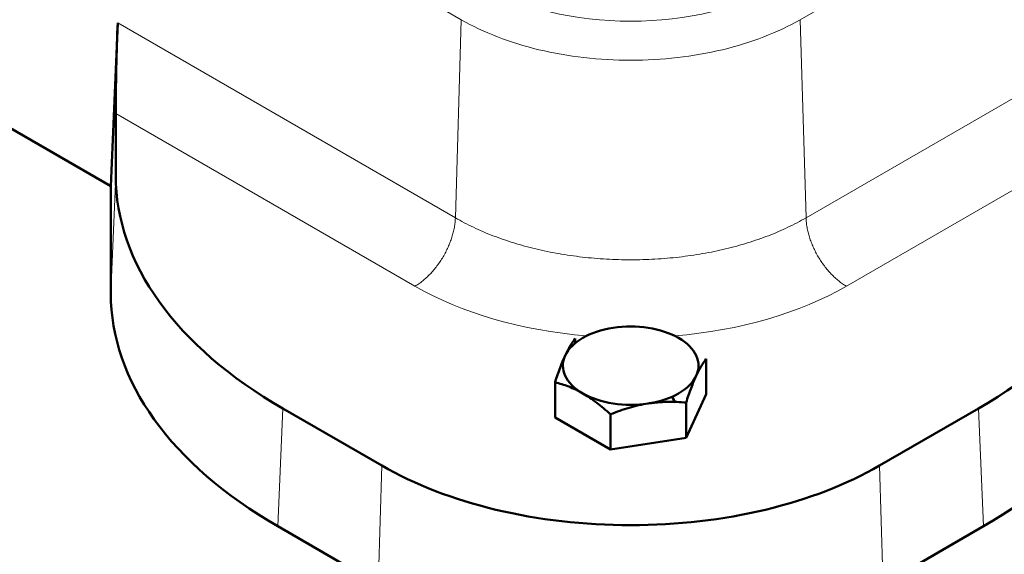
# Model space of a CAD drawing. Header units: millimetres. Extents: x 5 to 579, y 5 to 290.
# Tile 62 of 85: x 343.36 to 357.15, y 175.61 to 183.1. Entities that reach past the tile are written whole.
import ezdxf

# ---------------------------------------------------------------- set-up
doc = ezdxf.new("R2010")
doc.units = ezdxf.units.MM
doc.layers.add('1', color=7, linetype='Continuous', true_color=0xffffff)

msp = doc.modelspace()

# ---------------------------------------------------------------- linework, layer by layer
at = {"layer": '1', "color": 18, "linetype": 'Continuous', "lineweight": 13}
for p, q in [((321.60994, 199.22524), (349.54065, 183.09943)), ((354.28723, 183.09943), (382.21795, 199.22524)), ((344.72841, 183.05386), (349.45813, 180.32315)), ((349.45813, 180.32315), (349.54065, 183.09943)), ((354.36975, 180.32315), (354.28723, 183.09943)), ((354.36975, 180.32315), (359.09947, 183.05386)), ((344.70145, 181.78622), (348.89279, 179.36635)), ((354.93509, 179.36635), (359.12643, 181.78622)), ((344.70145, 180.91593), (344.63161, 179.26623)), ((347.04317, 177.65193), (346.97333, 176.00224)), ((356.78471, 177.65193), (356.85455, 176.00224)), ((348.37841, 175.19101), (348.42779, 176.85252)), ((355.44948, 175.19101), (355.40009, 176.85252))]:
    msp.add_line(p, q, dxfattribs=at)
at = {"layer": '1', "color": 18, "linetype": 'Continuous', "lineweight": 50}
for p, q in [((344.63161, 180.76731), (339.71513, 183.60585)), ((344.63161, 180.76731), (344.72841, 183.05386)), ((344.70145, 180.91593), (344.70145, 181.78622)), ((344.63161, 179.26623), (344.63161, 180.76731)), ((351.13827, 178.63143), (351.13827, 178.56954)), ((352.97353, 177.85341), (352.97353, 178.34752)), ((350.85435, 178.01968), (350.85435, 177.52558)), ((352.68961, 177.24166), (352.97353, 177.85341)), ((347.04317, 177.65193), (348.42779, 176.85252)), ((352.68961, 177.73576), (352.68961, 177.24166)), ((355.40009, 176.85252), (356.78471, 177.65193)), ((350.85435, 177.52558), (351.63003, 177.07774)), ((351.63003, 177.57184), (351.63003, 177.07774)), ((351.63003, 177.07774), (352.68961, 177.24166)), ((346.97333, 176.00224), (348.37841, 175.19101)), ((355.44948, 175.19101), (356.85455, 176.00224))]:
    msp.add_line(p, q, dxfattribs=at)
at = {"layer": '1', "color": 18, "linetype": 'Continuous', "lineweight": 13}
for centre, major_axis, start_param, end_param in [((351.91394, 184.78485), (-2.95658, 0), 0.78539816, 2.35619449), ((351.91394, 181.11061), (-4.27255, 0), 0.78539816, 1.42579219), ((351.91394, 181.11061), (-4.27255, 0), 1.71580046, 2.35619449)]:
    msp.add_ellipse(centre, major_axis=major_axis, ratio=0.57735, start_param=start_param, end_param=end_param, dxfattribs=at)
at = {"layer": '1', "color": 18, "linetype": 'Continuous', "lineweight": 50}
for centre, major_axis, ratio, start_param, end_param in [((344.72939, 182.42329), (0.01952, 0.91243), 0.021909, 0.8082733, 2.34416304), ((352.70633, 180.91826), (8.00488, 0.0035), 0.577059, 3.14134066, 3.92623419), ((351.12155, 180.91826), (-8.00488, 0.0035), 0.577059, 2.35695112, 3.14184465), ((352.63649, 179.26857), (8.00488, 0.0035), 0.577059, 3.14134066, 3.92623419), ((351.1914, 179.26857), (-8.00488, 0.0035), 0.577059, 2.35695112, 3.14184465), ((351.91394, 178.25288), (-0.95, 0), 0.57735, 4.97418837, 6.02138592), ((351.91394, 178.25288), (-0.95, 0), 0.57735, 3.92699082, 4.97418837), ((351.91394, 178.25288), (-0.95, 0), 0.57735, 2.87979327, 3.92699082), ((351.91394, 178.25288), (-0.95, 0), 0.57735, 6.02138592, 7.06858347), ((351.91394, 178.25288), (-0.95, 0), 0.57735, 1.83259571, 2.87979327), ((351.91394, 178.25288), (-0.95, 0), 0.57735, 0.78539816, 1.83259571), ((351.91394, 177.6405), (0.65, 0), 0.57735, 0.25309456, 0.48675051), ((351.91394, 178.86525), (-4.93016, 0), 0.57735, 0.78539816, 2.35619449)]:
    msp.add_ellipse(centre, major_axis=major_axis, ratio=ratio, start_param=start_param, end_param=end_param, dxfattribs=at)
at = {"layer": '1', "color": 18, "linetype": 'Continuous', "lineweight": 13}
for points in [[(349.54065, 183.09943), (349.69573, 183.00989), (350.03736, 182.84799), (350.62122, 182.66785), (351.25494, 182.55684), (351.91394, 182.51938), (352.57294, 182.55684), (353.20667, 182.66785), (353.79053, 182.84799), (354.13215, 183.00989), (354.28723, 183.09943)], [(348.89279, 179.36635), (348.91089, 179.3768), (348.94709, 179.39971), (349.0009, 179.43978), (349.0537, 179.48519), (349.10503, 179.53552), (349.1544, 179.59031), (349.20136, 179.64904), (349.24548, 179.71119), (349.28635, 179.77618), (349.3236, 179.84341), (349.35689, 179.91226), (349.3859, 179.9821), (349.41037, 180.05228), (349.43007, 180.12217), (349.44483, 180.1911), (349.4545, 180.25846), (349.4575, 180.3019), (349.45813, 180.32315)], [(354.36975, 180.32315), (354.37038, 180.3019), (354.37338, 180.25846), (354.38306, 180.1911), (354.39781, 180.12217), (354.41752, 180.05228), (354.44199, 179.9821), (354.471, 179.91226), (354.50428, 179.84341), (354.54153, 179.77618), (354.5824, 179.71119), (354.62652, 179.64904), (354.67349, 179.59031), (354.72286, 179.53552), (354.77418, 179.48519), (354.82699, 179.43978), (354.88079, 179.39971), (354.91699, 179.3768), (354.93509, 179.36635)]]:
    msp.add_open_spline(points, degree=3, dxfattribs=at)
msp.add_open_spline([(349.45813, 180.32315), (349.5385, 180.27675), (349.62281, 180.23263), (349.79853, 180.14938), (349.88992, 180.11024), (350.07893, 180.03733), (350.17653, 180.00356), (350.377, 179.94169), (350.47986, 179.9136), (350.68987, 179.86338), (350.79701, 179.84125), (351.01453, 179.80315), (351.12491, 179.78719), (351.34786, 179.76158), (351.46042, 179.75194), (351.68663, 179.73908), (351.80029, 179.73586), (352.0276, 179.73586), (352.14125, 179.73908), (352.36747, 179.75194), (352.48003, 179.76158), (352.70297, 179.78719), (352.81335, 179.80315), (353.03087, 179.84125), (353.13801, 179.86338), (353.34802, 179.9136), (353.45089, 179.94169), (353.65136, 180.00356), (353.74896, 180.03733), (353.93796, 180.11024), (354.02936, 180.14938), (354.20507, 180.23263), (354.28938, 180.27675), (354.36975, 180.32315)], degree=3, knots=[0, 0, 0, 0, 0.0625, 0.0625, 0.125, 0.125, 0.1875, 0.1875, 0.25, 0.25, 0.3125, 0.3125, 0.375, 0.375, 0.4375, 0.4375, 0.5, 0.5, 0.5625, 0.5625, 0.625, 0.625, 0.6875, 0.6875, 0.75, 0.75, 0.8125, 0.8125, 0.875, 0.875, 0.9375, 0.9375, 1, 1, 1, 1], dxfattribs=at)
at = {"layer": '1', "color": 18, "linetype": 'Continuous', "lineweight": 50}
for points, knots in [([(350.99631, 178.39483), (351.0084, 178.42089), (351.02042, 178.44515), (351.04432, 178.49033), (351.0562, 178.51125), (351.09166, 178.56956), (351.11505, 178.60254), (351.13827, 178.63143)], [0, 0, 0, 0, 0.25, 0.25, 0.5, 0.5, 1, 1, 1, 1]), ([(350.99631, 178.39483), (350.9933, 178.38835), (350.99028, 178.38174), (350.98575, 178.37168), (350.98424, 178.36829), (350.98122, 178.36149), (350.97368, 178.34436), (350.96618, 178.32668), (350.94822, 178.28324), (350.93633, 178.25293), (350.90088, 178.15843), (350.87752, 178.09069), (350.85435, 178.01968)], [0, 0, 0, 0, 0.0625, 0.0625, 0.09375, 0.09375, 0.125, 0.25, 0.25, 0.5, 0.5, 1, 1, 1, 1]), ([(352.83157, 178.11092), (352.83458, 178.11741), (352.8376, 178.12381), (352.84213, 178.13327), (352.84364, 178.1364), (352.84666, 178.1426), (352.8542, 178.15796), (352.8617, 178.17263), (352.87966, 178.20656), (352.89155, 178.22749), (352.92701, 178.28578), (352.95036, 178.3187), (352.97353, 178.34752)], [0, 0, 0, 0, 0.0625, 0.0625, 0.09375, 0.09375, 0.125, 0.25, 0.25, 0.5, 0.5, 1, 1, 1, 1]), ([(352.83157, 178.11092), (352.81948, 178.08486), (352.80746, 178.05733), (352.78356, 177.99953), (352.77168, 177.96925), (352.73623, 177.87477), (352.71284, 177.80695), (352.68961, 177.73576)], [0, 0, 0, 0, 0.25, 0.25, 0.5, 0.5, 1, 1, 1, 1]), ([(350.85435, 178.01968), (350.88572, 178.01203), (350.91728, 178.00338), (350.9809, 177.9836), (351.01297, 177.97248), (351.0777, 177.94725), (351.11036, 177.93313), (351.14751, 177.91529), (351.15164, 177.91328), (351.1599, 177.90921), (351.17228, 177.90304), (351.18464, 177.89666), (351.20934, 177.8836), (351.22578, 177.87452), (351.24219, 177.86504)], [0, 0, 0, 0, 0.25, 0.25, 0.5, 0.5, 0.75, 0.75, 0.78125, 0.78125, 0.8125, 0.875, 0.875, 1, 1, 1, 1]), ([(351.63003, 177.57184), (351.61424, 177.58622), (351.59839, 177.60042), (351.57448, 177.62142), (351.56649, 177.62838), (351.55046, 177.64218), (351.54242, 177.64903), (351.50221, 177.68294), (351.46996, 177.70895), (351.40525, 177.75836), (351.3728, 177.78176), (351.30766, 177.82563), (351.27499, 177.84611), (351.24219, 177.86504)], [0, 0, 0, 0, 0.125, 0.125, 0.1875, 0.1875, 0.25, 0.25, 0.5, 0.5, 0.75, 0.75, 1, 1, 1, 1]), ([(352.15982, 177.72308), (352.11469, 177.7161), (352.06984, 177.70753), (351.98065, 177.68742), (351.93631, 177.67588), (351.80399, 177.63733), (351.71669, 177.6064), (351.63003, 177.57184)], [0, 0, 0, 0, 0.25, 0.25, 0.5, 0.5, 1, 1, 1, 1]), ([(352.15982, 177.72308), (352.17106, 177.72482), (352.18232, 177.72646), (352.19923, 177.72878), (352.20487, 177.72952), (352.21613, 177.73096), (352.24427, 177.73443), (352.27228, 177.73726), (352.33929, 177.74287), (352.38366, 177.74504), (352.51599, 177.74741), (352.60316, 177.74348), (352.68961, 177.73576)], [0, 0, 0, 0, 0.0625, 0.0625, 0.09375, 0.09375, 0.125, 0.25, 0.25, 0.5, 0.5, 1, 1, 1, 1])]:
    msp.add_open_spline(points, degree=3, knots=knots, dxfattribs=at)

doc.saveas('drawing.dxf')
